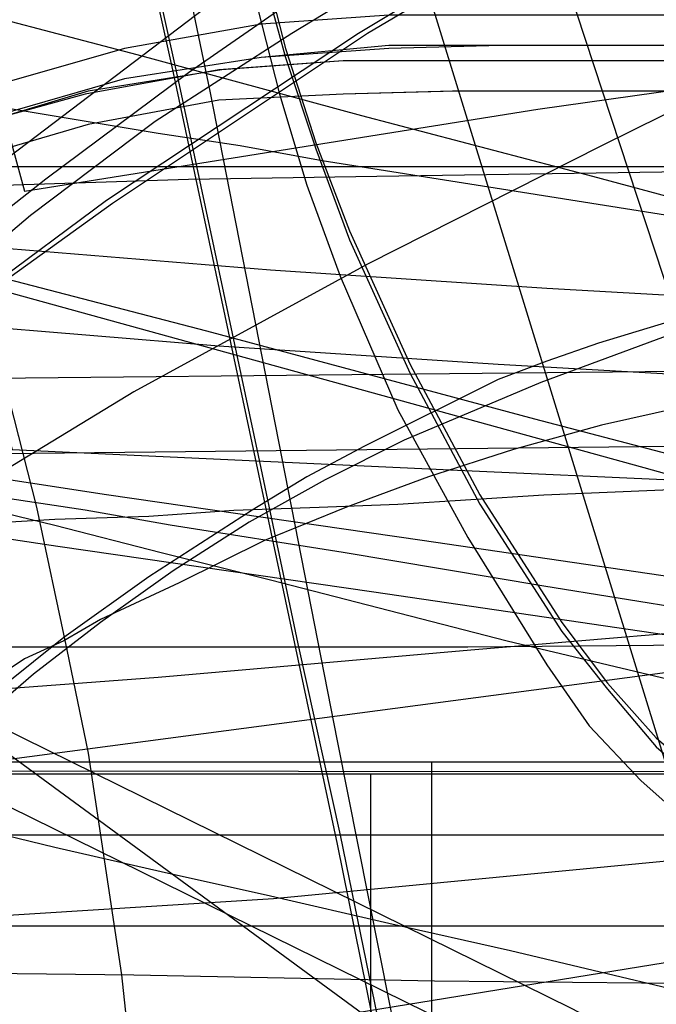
# Model space of a CAD drawing. Header units: millimetres. Extents: x 0 to 1298, y -1 to 755.
# Tile 136 of 169: x 23 to 44, y 62 to 95. Entities that reach past the tile are written whole.
import ezdxf

# ---------------------------------------------------------------- set-up
doc = ezdxf.new("R2010")
doc.units = ezdxf.units.MM
doc.layers.add('1', color=7, linetype='Continuous')

# ---------------------------------------------------------------- blocks, each defined once
blk = doc.blocks.new('PART004')
at = {"layer": '1'}
blk.add_lwpolyline([(201.2, 0), (201.2, 68), (0, 68), (0, 0)], close=True, dxfattribs=at)
blk = doc.blocks.new('PART005')
at = {"layer": '1'}
blk.add_lwpolyline([(30.6, 100.1), (32.2, 93.9), (33.2, 90.8), (34.3, 87.9), (36.3, 83.5), (38.6, 79.2), (41.3, 75), (42.8, 73), (44.4, 71.2), (47.3, 68.7), (50.4, 66.4), (55.3, 62.9), (60.3, 59.6), (64.1, 57.5), (68.1, 55.5), (72.2, 53.7), (76.3, 52), (86.5, 48.2), (96.9, 44.6), (109.5, 40.7)], dxfattribs=at)
blk = doc.blocks.new('PART011')
at = {"layer": '1'}
blk.add_lwpolyline([(195, 0), (195, 90), (0, 90), (0, 0)], close=True, dxfattribs=at)
blk = doc.blocks.new('PART014')
at = {"layer": '1'}
blk.add_lwpolyline([(0, 0), (697.5, 0), (697.5, 65), (0, 65)], close=True, dxfattribs=at)
blk = doc.blocks.new('PART016')
at = {"layer": '1'}
blk.add_lwpolyline([(37, 97.2), (32.4, 94.4), (27.9, 91.5), (23.8, 88.4), (19.9, 85.1), (17.1, 82.5), (14.5, 79.8), (12, 76.9), (9.8, 73.8), (8, 70.8), (6.4, 67.7), (5, 64.5), (3.8, 61.1)], dxfattribs=at)
blk = doc.blocks.new('PART020')
at = {"layer": '1'}
blk.add_lwpolyline([(14.7, 154.1), (17.4, 142.3), (20.2, 130.3), (22.9, 118.1), (25.7, 105.7), (28.5, 93.1), (33.9, 67.7), (36.2, 56.3), (38.5, 45.1), (40.6, 34.1), (41.7, 28.8), (42.7, 23.7), (43.7, 18.3), (46, 6.8), (46.7, 3.5), (47.3, 0), (85.7, 11.9), (92, 12.9), (98.1, 13.8), (104, 14.7), (109.8, 15.6)], dxfattribs=at)
blk = doc.blocks.new('PART031')
at = {"layer": '1'}
blk.add_lwpolyline([(112.5, 161.4), (0.1, 100.6), (0, 87.6), (103.3, 11.8), (119.4, 0), (120.7, 1.3), (122.2, 2.5), (123.6, 3.5), (125.4, 4.3), (126.1, 6.6), (127.3, 9.7), (128.5, 12.4), (129.8, 15.1), (131.1, 17.6), (132.5, 20.1), (134.8, 23.4), (137.2, 26.6), (140.8, 31), (144.5, 35), (148.4, 38.8), (152.5, 42.2), (156.8, 45.4), (160.6, 48.2), (164.6, 51)], dxfattribs=at)
blk = doc.blocks.new('PART032')
at = {"layer": '1'}
blk.add_lwpolyline([(0, 269.9), (0.6, 77.2), (5.4, 77.4), (9.8, 77.6), (13.9, 77.8), (17.7, 78), (21.3, 78.2), (24.6, 78.4), (27.7, 78.5), (30.5, 78.7), (33.3, 78.8), (35.9, 78.9), (40.7, 79.2), (45.4, 79.4), (50, 79.6), (54.8, 79.8), (59.7, 80), (64.8, 80.2), (70.1, 80.5), (75.6, 80.7), (81.2, 81), (92.7, 81.4), (104.8, 82), (117.2, 82.5)], dxfattribs=at)
blk = doc.blocks.new('PART034')
at = {"layer": '1'}
blk.add_lwpolyline([(35, 0), (172, 0), (172, 70), (15.2, 70), (0, 51), (0, 44), (16.8, 23), (35, 23)], close=True, dxfattribs=at)
blk = doc.blocks.new('PART035')
at = {"layer": '1'}
blk.add_lwpolyline([(74.2, 72.6), (64.6, 73.8), (59.1, 74.5), (48.3, 76), (36.7, 77.7), (26.3, 79.2), (4.2, 82.6), (0, 0.2), (22.2, 3.4), (33.8, 4.9), (45.8, 6.4), (57.6, 7.6), (58.9, 7.7), (61.9, 7.9), (62.5, 8), (66.4, 8.2), (68, 8.4), (78.7, 8.9)], dxfattribs=at)
blk = doc.blocks.new('PART038')
at = {"layer": '1'}
blk.add_lwpolyline([(9.9, 148.5), (11.6, 138.3), (13.6, 128.2), (16.4, 116.2), (19.4, 104.6), (23.6, 89.2), (40.5, 91.9), (47.6, 92.9), (54.9, 93.9), (67.5, 95.2), (80, 95.8), (92.6, 95.5), (102.4, 94.5), (112.2, 92.8), (121.9, 90.4), (126.6, 89), (131.2, 87.3), (140.2, 83.5), (148.7, 78.8), (154, 75.1), (159.2, 71), (164, 66.5)], dxfattribs=at)
blk = doc.blocks.new('PART043')
at = {"layer": '1'}
blk.add_lwpolyline([(172, 70), (35, 70), (35, 47), (16.8, 47), (0, 26), (0, 18.9), (15.2, 0), (172, 0)], close=True, dxfattribs=at)
blk = doc.blocks.new('PART045')
at = {"layer": '1'}
blk.add_lwpolyline([(245.1, 93.5), (34.1, 93.5), (30.1, 93.2), (25.7, 92.5), (21.7, 91.3), (17.4, 89.8), (13.4, 87.5), (9.7, 84.8), (7.9, 83), (6.2, 81), (4.8, 78.7), (3.5, 76.4), (2.5, 74.1), (1.5, 71.5), (0.8, 68.8), (0.3, 66.3), (0.2, 64.5), (0, 61.7), (0, 16), (0, 0), (279.2, 0)], dxfattribs=at)
blk = doc.blocks.new('PART046')
at = {"layer": '1'}
blk.add_lwpolyline([(246.7, 95), (35.6, 95), (31.4, 94.7), (26.9, 93.9), (22.7, 92.7), (18.3, 91.2), (14.1, 88.8), (10.2, 86), (8.2, 84), (6.5, 81.9), (5, 79.4), (3.7, 77.1), (2.6, 74.7), (1.5, 71.9), (0.9, 69.2), (0.4, 66.5), (0.2, 64.8), (0, 61.7), (0, 16), (0, 0), (282.2, 0)], dxfattribs=at)
blk = doc.blocks.new('PART047')
at = {"layer": '1'}
blk.add_lwpolyline([(246.7, 95), (35.6, 95), (31.4, 94.7), (26.9, 93.9), (22.7, 92.7), (18.3, 91.1), (14.1, 88.8), (10.2, 86), (8.2, 84), (6.5, 81.9), (5, 79.4), (3.7, 77.1), (2.6, 74.7), (1.5, 71.9), (0.9, 69.2), (0.4, 66.4), (0.2, 64.8), (0, 61.7), (0, 16), (0, 0), (282.2, 0)], dxfattribs=at)
blk = doc.blocks.new('PART048')
at = {"layer": '1'}
blk.add_lwpolyline([(72.6, 70.9), (69.2, 71.3), (63.1, 72.1), (57.5, 72.7), (46.7, 74.3), (35.1, 76), (24.7, 77.5), (4.1, 80.6), (0, 0.2), (20.3, 3.1), (31.9, 4.6), (44, 6.1), (55.9, 7.4), (58.6, 7.6), (60.2, 7.7), (62.4, 7.8), (63.8, 7.9), (65.4, 8), (66.5, 8.1), (76.8, 8.6)], dxfattribs=at)
blk = doc.blocks.new('PART049')
at = {"layer": '1'}
blk.add_lwpolyline([(245, 93.5), (34.1, 93.5), (30, 93.2), (25.6, 92.4), (21.6, 91.3), (17.3, 89.8), (13.3, 87.5), (9.6, 84.8), (7.8, 82.9), (6.2, 81), (4.7, 78.6), (3.4, 76.3), (2.4, 74.1), (1.4, 71.4), (0.7, 68.8), (0.3, 66.2), (0.1, 64.4), (0, 61.7), (0, 16), (0, 0), (279.1, 0)], dxfattribs=at)
blk = doc.blocks.new('PART052')
at = {"layer": '1'}
blk.add_lwpolyline([(0, 0), (570, 0), (570, 65), (0, 65)], close=True, dxfattribs=at)
blk = doc.blocks.new('PART053')
at = {"layer": '1'}
blk.add_lwpolyline([(201.2, 0), (201.2, 68), (0, 68), (0, 0)], close=True, dxfattribs=at)
blk = doc.blocks.new('PART067')
at = {"layer": '1'}
blk.add_lwpolyline([(51.7, 95.2), (42.6, 90.7), (34.9, 86.8), (27.2, 82.6), (21.3, 79), (15.6, 75), (12.5, 72.5), (9.6, 69.6), (7.3, 66.9), (5.4, 64), (3.7, 60.9)], dxfattribs=at)
blk = doc.blocks.new('PART068')
at = {"layer": '1'}
blk.add_lwpolyline([(70.8, 84.9), (67.7, 84.8), (64.7, 84.7), (59.1, 84.2), (53.5, 83.5), (48.1, 82.6), (45.3, 82.1), (42.6, 81.5), (39.7, 80.7), (36.9, 79.8), (34.2, 78.8), (31.5, 77.7), (28.7, 76.3), (26.1, 75.1), (24.9, 74.4), (23.6, 73.8), (21.2, 72.2), (19.7, 71.1), (18.3, 69.9), (16.8, 68.6), (14, 66), (12.7, 64.6), (10.3, 61.6)], dxfattribs=at)
blk = doc.blocks.new('PART072')
at = {"layer": '1'}
blk.add_lwpolyline([(6.4, 144.8), (7.7, 138.7), (9.1, 132.6), (10.7, 126.2), (13.7, 115.5), (17.6, 102.1), (18.7, 98.6), (19.7, 94.9), (21.4, 89.1), (22.8, 83.5), (24, 78.8), (25, 74.1), (25.7, 70.7), (26.8, 63.4), (27.2, 59.6), (27.4, 56), (27.6, 51.2), (27.7, 47.4), (27.7, 43.7), (27.9, 26.7), (96.5, 0), (149.2, 82.2)], dxfattribs=at)
blk = doc.blocks.new('PART076')
at = {"layer": '1'}
blk.add_lwpolyline([(33.4, 227), (30.4, 214.9), (27.3, 202.5), (24.3, 190), (21.2, 177.6), (18.1, 165.3), (15.2, 153.3), (13.3, 145.9), (11.5, 138.6), (9.7, 131.4), (7.9, 124), (6, 116.5), (4.1, 108.7), (0, 92.1), (21.9, 86.2), (44, 80.1), (65.5, 74.1), (87.1, 68.3), (99.6, 65.2), (112.2, 62.2), (137.2, 56.2), (160.3, 50.3), (171.9, 47.2)], dxfattribs=at)
blk = doc.blocks.new('PART087')
at = {"layer": '1'}
blk.add_lwpolyline([(7.6, 151.7), (9.3, 140.2), (10.7, 131.3), (12.4, 122.3), (14.3, 113.4), (16.9, 102.8), (19.7, 92.7), (23.2, 80.7), (38.1, 80), (44.9, 79.7), (50.9, 79.4), (61.4, 78.7), (71.7, 77.8), (82.1, 76.8), (91.4, 75.5), (100.6, 73.9), (109.8, 71.8)], dxfattribs=at)
blk = doc.blocks.new('PART090')
at = {"layer": '1'}
blk.add_lwpolyline([(140, 84.8), (131.5, 84.1), (122.3, 83.5), (113.6, 83), (103.4, 82.4), (93.5, 81.9), (73.8, 81.5), (54.8, 80.9), (0, 80.3), (39, 61.1), (45.7, 57.6), (52.6, 53.8), (59.3, 49.9), (66.2, 45.7), (72.7, 41.8), (78.8, 37.7), (85.6, 33.3), (93.9, 27.5), (102.8, 20.7), (106.3, 18), (110.1, 14.9), (114.9, 10.9), (128, 0), (161.5, 86.7)], close=True, dxfattribs=at)
blk = doc.blocks.new('PART092')
at = {"layer": '1'}
blk.add_lwpolyline([(35, 47), (16.8, 47), (0, 26), (0, 19), (15.2, 0), (172, 0.1), (172, 70.1), (35, 70)], close=True, dxfattribs=at)
blk = doc.blocks.new('PART093')
at = {"layer": '1'}
blk.add_lwpolyline([(33.5, 0), (46.6, 10.9), (51.4, 14.8), (55.2, 18), (58.7, 20.7), (67.6, 27.5), (75.9, 33.3), (82.7, 37.7), (88.8, 41.8), (95.3, 45.7), (102.2, 49.9), (108.9, 53.8), (115.8, 57.6), (122.5, 61.1), (161.5, 80.3), (106.7, 80.9), (87.7, 81.5), (68, 81.9), (58.1, 82.4), (47.9, 83), (39.2, 83.5), (30, 84.1), (21.5, 84.8), (0, 86.7)], close=True, dxfattribs=at)
blk = doc.blocks.new('PART095')
at = {"layer": '1'}
blk.add_lwpolyline([(172, 0), (172, 70), (15.2, 70.1), (0, 51.1), (0, 44.1), (16.8, 23.1), (35, 23.1), (35, 0.1)], close=True, dxfattribs=at)
blk = doc.blocks.new('PART096')
at = {"layer": '1'}
blk.add_lwpolyline([(0, 222), (47.5, 77.7), (56.6, 79.1), (58.5, 79.4), (59, 79.5), (60, 79.6), (72.8, 81.2), (85.6, 82.3), (98.3, 82.8), (112.6, 82.7), (126.9, 81.9), (141.2, 80.3), (150.6, 78.7), (159.8, 76.7), (164.4, 75.5)], dxfattribs=at)
blk = doc.blocks.new('PART103')
at = {"layer": '1'}
blk.add_lwpolyline([(143.3, 87.3), (134.7, 86.5), (125.6, 85.9), (116.9, 85.4), (106.7, 84.9), (96.8, 84.4), (77.1, 83.9), (58, 83.4), (0, 82.8), (41.6, 62.3), (48.3, 58.8), (55.1, 55), (68.7, 47), (75.2, 43), (81.5, 38.8), (88.1, 34.5), (92, 31.7), (96.3, 28.7), (104.1, 22.8), (108.7, 19.3), (113, 15.7), (116.9, 12.5), (131.9, 0), (166.5, 89.3)], close=True, dxfattribs=at)
blk = doc.blocks.new('PART104')
at = {"layer": '1'}
blk.add_lwpolyline([(108.4, 83.4), (89.4, 84), (69.6, 84.4), (59.7, 84.9), (49.5, 85.5), (40.8, 86), (31.7, 86.6), (23.1, 87.3), (0, 89.3), (34.5, 0), (49.5, 12.5), (53.4, 15.7), (57.8, 19.3), (62.3, 22.8), (70.1, 28.7), (74.4, 31.8), (78.3, 34.5), (84.9, 38.8), (91.2, 43), (97.8, 47), (104.5, 51.1), (111.3, 55)], dxfattribs=at)
blk = doc.blocks.new('PART109')
at = {"layer": '1'}
blk.add_lwpolyline([(0, 0), (675, 0), (675, 65), (0, 65)], close=True, dxfattribs=at)
blk = doc.blocks.new('PART111')
at = {"layer": '1'}
blk.add_lwpolyline([(30.4, 98.7), (32, 92.4), (32.9, 89.4), (34, 86.4), (35.9, 82), (38.2, 77.8), (40.8, 73.6), (42.2, 71.6), (43.9, 69.8), (46.7, 67.3), (49.8, 65), (54.6, 61.5), (59.5, 58.2), (63.3, 56), (67.2, 54.1), (71.2, 52.3), (75.3, 50.6), (85.1, 46.8), (94.9, 43.4), (106.9, 39.5)], dxfattribs=at)
blk = doc.blocks.new('PART113')
at = {"layer": '1'}
blk.add_lwpolyline([(16.2, 148.1), (24.6, 111.1), (28.7, 92.7), (31.3, 80.5), (32.6, 74.3), (34, 68), (35.8, 59.2), (37.6, 50.1), (41.2, 32.1), (42.9, 23.4), (44.5, 15), (45.3, 11), (46, 7.2), (46.7, 3.5), (47.4, 0), (85.9, 11.9), (91.4, 12.8), (97.2, 13.7), (108.9, 15.5)], dxfattribs=at)
blk = doc.blocks.new('PART116')
at = {"layer": '1'}
blk.add_lwpolyline([(71.1, 89.7), (65.7, 89), (60.3, 88.2), (56.5, 87.5), (52.7, 86.7), (48.9, 85.7), (45.2, 84.6), (40.6, 82.9), (36.1, 81), (33.5, 79.7), (31, 78.3), (28.5, 76.7), (26.1, 75), (23.9, 73.3), (21.7, 71.4), (19.6, 69.5), (17.6, 67.5), (15.2, 65), (12.8, 62.3)], dxfattribs=at)
blk = doc.blocks.new('PART117')
at = {"layer": '1'}
blk.add_lwpolyline([(31.6, 96.8), (22.8, 90.1), (19.1, 87), (15.6, 83.6), (13.1, 81), (10.7, 78.2), (8.6, 75.3), (6.7, 72.2), (5.1, 69.2), (3.8, 66.2), (2.7, 63), (1.8, 59.7)], dxfattribs=at)
blk = doc.blocks.new('PART121')
at = {"layer": '1'}
blk.add_lwpolyline([(0.7, 290.6), (0, 63.8), (4.2, 63.7), (8.5, 63.7), (17.6, 63.5), (27.2, 63.4), (37.1, 63.2), (78, 62.8), (87, 62.7), (95.8, 62.7), (113.3, 62.5), (139.2, 61.8), (165.3, 60.9), (225, 59.1), (279.1, 57.7)], dxfattribs=at)
blk = doc.blocks.new('PART128')
at = {"layer": '1'}
blk.add_lwpolyline([(0, 326.5), (1.4, 88.9), (6.3, 89.1), (11.6, 89.2), (17.1, 89.3), (22.9, 89.4), (29, 89.6), (35.2, 89.7), (48.2, 89.9), (61.6, 90), (75.2, 90.1), (88.6, 90.1), (101.8, 90), (114.2, 89.8), (126.5, 89.6), (139, 89.5), (156.7, 89.1), (174.3, 88.6), (190.2, 88.3), (206.1, 88.1), (237.2, 87.4), (263, 86.7)], dxfattribs=at)
blk = doc.blocks.new('PART130')
at = {"layer": '1'}
blk.add_lwpolyline([(43.7, 99.6), (34.9, 94.4), (26.5, 88.8), (22.6, 86), (18.8, 82.9), (16.1, 80.5), (13.5, 77.8), (11.2, 75.1), (9.1, 72.2), (7.3, 69.3), (5.8, 66.3), (4.4, 63.2), (3.3, 60.1)], dxfattribs=at)
blk = doc.blocks.new('PART131')
at = {"layer": '1'}
blk.add_lwpolyline([(0, 0), (583.1, 0), (583.1, 65), (0, 65)], close=True, dxfattribs=at)
blk = doc.blocks.new('PART143')
at = {"layer": '1'}
blk.add_lwpolyline([(0.9, 222.9), (2, 204), (3.4, 184.8), (5.2, 165.9), (9.9, 128.2), (13.2, 107.2), (16.7, 86.3), (21.3, 60), (44.7, 63.8), (58.6, 65.8), (72.2, 67.6), (79, 68.4), (85.9, 69), (99.7, 69.9), (113.6, 70.1), (125.5, 69.7), (137.2, 68.6), (142.9, 67.8), (148.6, 66.7), (154.2, 65.3), (156.8, 64.6), (159.4, 63.7), (164.7, 61.8)], dxfattribs=at)
blk = doc.blocks.new('PART144')
at = {"layer": '1'}
blk.add_lwpolyline([(174, 70.4), (37, 70.4), (37, 48.2), (17.5, 48.2), (0, 26.1), (0, 19.1), (0.9, 18), (15.1, 0), (174, 0), (174, 18)], close=True, dxfattribs=at)
blk = doc.blocks.new('PART145')
at = {"layer": '1'}
blk.add_lwpolyline([(231.3, 92.5), (37.7, 92.5), (34.1, 92.4), (30, 92.2), (25.7, 91.4), (21.6, 90.2), (17.3, 88.7), (13.3, 86.5), (9.6, 83.8), (7.8, 81.9), (6.2, 80), (4.7, 77.6), (3.5, 75.3), (2.4, 73), (1.4, 70.4), (0.8, 67.8), (0.3, 65.2), (0.1, 63), (0, 60.7), (0, 15), (0, 0), (269, 0)], dxfattribs=at)
blk = doc.blocks.new('PART146')
at = {"layer": '1'}
blk.add_lwpolyline([(14.4, 220.5), (0.1, 215.2), (52.3, 45.7), (62, 48.2), (93, 56.2), (108.6, 59.9), (124.4, 63.3), (140.3, 66.2), (156.6, 68.5), (166.3, 69.5)], dxfattribs=at)
blk = doc.blocks.new('PART147')
at = {"layer": '1'}
blk.add_lwpolyline([(78.4, 77.8), (3.5, 67.9), (2.7, 52.5), (0, 0), (11, 3.5), (13.6, 4.3), (18.2, 5.6), (22.7, 6.8), (23.6, 7), (24.2, 7.1), (27.2, 7.9), (33.1, 9.2), (39.2, 10.3), (45.8, 11.3), (52.4, 12.1), (58.9, 12.8), (60.1, 12.9), (62.5, 13.2), (63.6, 13.3), (65.4, 13.4), (65.9, 13.4), (73.6, 13.8)], dxfattribs=at)
blk = doc.blocks.new('PART152')
at = {"layer": '1'}
blk.add_lwpolyline([(0, 51.3), (0, 44.3), (17.6, 22.2), (37, 22.2), (37, 0), (174, 0), (174, 70.4), (15.2, 70.4), (0.9, 52.4)], close=True, dxfattribs=at)
blk = doc.blocks.new('PART153')
at = {"layer": '1'}
blk.add_lwpolyline([(70.7, 84.3), (69, 84.5), (66.7, 84.8), (57, 86.4), (51.6, 87.3), (45.4, 88.3), (39.1, 89.3), (33.4, 90.2), (30.7, 90.7), (28, 91.1), (23.2, 91.9), (21.1, 92.3), (18.9, 92.7), (4.9, 94.8), (0, 0)], dxfattribs=at)
blk = doc.blocks.new('PART155')
at = {"layer": '1'}
blk.add_lwpolyline([(117.3, 77.3), (105.9, 75.4), (99.2, 74.3), (98.1, 74.2), (97, 74), (89.8, 72.8), (80.6, 71.6), (71.9, 70.3), (63.8, 69.2), (55.5, 68.2), (47.5, 67.4), (31.8, 65.9), (0, 63.9), (107.2, 4.1)], dxfattribs=at)
blk = doc.blocks.new('PART158')
at = {"layer": '1'}
blk.add_lwpolyline([(245.1, 92.9), (240.7, 93.6), (236.5, 94), (35.6, 94), (31.4, 93.6), (26.9, 92.9), (22.7, 91.7), (18.2, 90.1), (14, 87.7), (10.2, 84.9), (8.2, 82.9), (6.5, 80.8), (4.9, 78.4), (2.5, 73.6), (1.5, 70.9), (0.8, 68.1), (0.3, 65.4), (0.1, 62.8), (0, 60.7), (0, 15), (0, 0), (272, 0)], dxfattribs=at)
blk = doc.blocks.new('PART159')
at = {"layer": '1'}
blk.add_lwpolyline([(231.3, 92.5), (37.8, 92.5), (34.1, 92.4), (30, 92.2), (25.7, 91.4), (21.6, 90.2), (17.4, 88.7), (13.3, 86.5), (9.7, 83.8), (7.8, 81.9), (6.2, 80), (4.7, 77.6), (3.5, 75.3), (2.4, 73), (1.4, 70.4), (0.8, 67.8), (0.3, 65.2), (0.2, 63), (0, 60.7), (0, 15), (0, 0), (269, 0)], dxfattribs=at)
blk = doc.blocks.new('PART160')
at = {"layer": '1'}
blk.add_lwpolyline([(245.1, 92.9), (240.7, 93.6), (236.5, 93.9), (232.8, 94), (39.3, 94), (35.6, 93.9), (31.4, 93.6), (26.9, 92.9), (22.7, 91.7), (18.2, 90.1), (14, 87.7), (10.2, 84.9), (8.2, 82.9), (6.5, 80.8), (4.9, 78.4), (2.5, 73.6), (1.5, 70.8), (0.8, 68.1), (0.3, 65.4), (0.1, 62.8), (0, 60.7), (0, 15), (0, 0), (272, 0)], dxfattribs=at)
blk = doc.blocks.new('PART161')
at = {"layer": '1'}
blk.add_lwpolyline([(70.9, 71.6), (61.6, 72.9), (54.5, 74), (53.3, 74.2), (52.2, 74.4), (45.6, 75.4), (40.7, 76.2), (34.1, 77.3), (28.4, 78.2), (25.6, 78.7), (22.9, 79.1), (20.5, 79.6), (18, 80), (16.1, 80.3), (13.9, 80.7), (11.9, 81), (3.3, 82.3), (1.4, 45.4)], dxfattribs=at)
blk = doc.blocks.new('PART165')
at = {"layer": '1'}
blk.add_lwpolyline([(112.6, 161.4), (0.2, 100.6), (0, 87.6), (103.3, 11.8), (119.4, 0), (120.7, 1.3), (122.2, 2.5), (123.7, 3.5), (125.4, 4.3), (126.2, 6.6), (127.3, 9.7), (128.5, 12.4), (129.8, 15.1), (131.1, 17.6), (132.5, 20.1), (134.8, 23.4), (137.2, 26.6), (140.9, 31), (144.5, 35), (148.4, 38.8), (152.6, 42.2), (156.9, 45.4), (160.7, 48.2), (164.6, 51)], dxfattribs=at)
blk = doc.blocks.new('PART167')
at = {"layer": '1'}
blk.add_lwpolyline([(21.3, 79), (24.6, 78.2), (28.1, 77.3), (31.7, 76.4), (39.5, 74.4), (47.9, 72.4)], dxfattribs=at)
blk = doc.blocks.new('PART170')
at = {"layer": '1'}
blk.add_lwpolyline([(21.3, 68.4), (24.6, 67.6), (28.1, 66.8), (31.7, 66), (35.6, 65.1), (39.6, 64.2), (48, 62.2)], dxfattribs=at)
blk = doc.blocks.new('PART171')
at = {"layer": '1'}
blk.add_lwpolyline([(112.6, 161.4), (0.1, 100.6), (0, 87.6), (103.3, 11.8), (119.4, 0)], dxfattribs=at)
blk = doc.blocks.new('PART179')
at = {"layer": '1'}
blk.add_lwpolyline([(11.4, 146.1), (8.3, 133.8), (6.8, 127.8), (5.4, 122.1), (3.9, 116.5), (3.2, 113.4), (2.6, 111.1), (1.3, 105.9), (0, 101), (6.5, 99.3), (13.2, 97.5), (20.1, 95.6), (27.3, 93.7), (34.7, 91.7), (42.3, 89.7), (50.1, 87.6), (57.9, 85.6), (73.9, 81.4), (77.1, 80.5), (90.1, 77.2), (106.3, 73.1), (122.3, 69.2)], dxfattribs=at)
blk = doc.blocks.new('PART183')
at = {"layer": '1'}
blk.add_lwpolyline([(0, 0), (707.5, 0), (707.5, 65), (0, 65)], close=True, dxfattribs=at)
blk = doc.blocks.new('PART184')
at = {"layer": '1'}
blk.add_lwpolyline([(0, 308.4), (0, 74), (3.8, 74), (7.4, 74.1), (14.3, 74.1), (20.7, 74.2), (38.2, 74.2), (49.2, 74.3), (76.7, 74.3), (91.1, 74.2), (105.8, 74.2), (135.8, 74), (166, 73.9), (185.4, 73.8), (204.5, 73.7), (223.5, 73.7), (279.8, 73.4)], dxfattribs=at)
blk = doc.blocks.new('PART185')
at = {"layer": '1'}
blk.add_lwpolyline([(30.5, 99.8), (32.2, 93.6), (33.2, 90.6), (34.3, 87.6), (36.3, 83.2), (38.6, 78.9), (41.3, 74.7), (42.8, 72.8), (44.4, 70.9), (47.3, 68.4), (50.4, 66.1), (55.3, 62.6), (60.2, 59.4), (64, 57.2), (67.8, 55.3), (71.7, 53.6), (75.7, 51.9), (86.2, 48), (96.8, 44.4), (109.7, 40.4)], dxfattribs=at)
blk = doc.blocks.new('PART195')
at = {"layer": '1'}
blk.add_lwpolyline([(18.4, 146.3), (20.7, 135.6), (25.2, 114.1), (29.7, 92.5), (33.9, 71.1), (36.3, 59), (38.5, 47.2), (40.6, 35.8), (41.7, 30.2), (42.7, 24.9), (43.7, 19.2), (44.8, 13.4), (45.4, 10.4), (46, 7.1), (46.7, 3.7), (47.3, 0), (85.7, 11.9), (91.8, 12.9), (97.7, 13.8), (103.4, 14.7), (109, 15.5)], dxfattribs=at)
blk = doc.blocks.new('PART196')
at = {"layer": '1'}
blk.add_lwpolyline([(201.2, 0), (201.2, 68), (0, 68), (0, 0)], close=True, dxfattribs=at)
blk = doc.blocks.new('PART197')
at = {"layer": '1'}
blk.add_lwpolyline([(33.9, 96.5), (29, 93.1), (24.3, 89.6), (20.5, 86.6), (16.8, 83.4), (14.3, 80.8), (11.8, 78.1), (9.6, 75.2), (7.6, 72.2), (6, 69.3), (4.5, 66.2), (3.4, 63.1), (2.4, 59.9)], dxfattribs=at)
blk = doc.blocks.new('PART203')
at = {"layer": '1'}
blk.add_lwpolyline([(0, 0), (540, 0), (540, 65), (0, 65)], close=True, dxfattribs=at)
blk = doc.blocks.new('PART213')
at = {"layer": '1'}
blk.add_lwpolyline([(43.1, 99.5), (34.6, 94.4), (26.3, 88.9), (22.4, 86), (18.7, 82.9), (16, 80.5), (13.4, 77.9), (11.1, 75.1), (9, 72.2), (7.2, 69.3), (5.7, 66.3), (4.4, 63.2), (3.2, 60)], dxfattribs=at)
blk = doc.blocks.new('PART214')
at = {"layer": '1'}
blk.add_lwpolyline([(71.8, 90.1), (68.4, 89.6), (64.7, 89.1), (60.9, 88.4), (56.9, 87.8), (53, 87), (49.4, 86.2), (45.8, 85.2), (42.5, 84.2), (40.8, 83.6), (39.2, 83), (34.8, 80.8), (32.9, 79.8), (31.1, 78.7), (27.7, 76.5), (24.9, 74.5), (22.9, 72.9), (21, 71.3), (17.9, 68.3), (15.7, 65.8), (13.6, 63.4), (10.4, 59.5)], dxfattribs=at)
blk = doc.blocks.new('PART223')
at = {"layer": '1'}
blk.add_lwpolyline([(0.2, 219.2), (0.1, 214.2), (0.1, 104.1), (0, 98.2), (0, 71.1), (3.9, 71.3), (7.6, 71.6), (14.7, 72.2), (21.4, 72.7), (28, 73.2), (38.3, 74.1), (49, 75), (59.7, 76), (70.6, 77), (101, 79.6), (131.1, 82.1), (161, 84.7), (191, 87.6), (201, 88.6), (211.1, 89.5), (221.1, 90.3), (231.2, 90.8), (243.8, 91), (255.7, 90.7)], dxfattribs=at)
blk = doc.blocks.new('PART225')
at = {"layer": '1'}
blk.add_lwpolyline([(34.3, 256), (0, 92.5), (4.5, 91.3), (14.1, 88.7), (19.2, 87.3), (29.6, 84.6), (40.4, 81.7), (51.5, 78.8), (73.9, 73.2), (85, 70.5), (95.4, 68), (105.7, 65.6), (125.9, 60.9), (150.4, 54.9), (167, 50.7), (175, 48.7), (199.7, 42.6), (224.5, 36.7), (241.3, 33), (258.1, 29.5)], dxfattribs=at)

msp = doc.modelspace()

# ---------------------------------------------------------------- block references
for name in ['PART146', 'PART096', 'PART038', 'PART143', 'PART087', 'PART072', 'PART128', 'PART184', 'PART121', 'PART185', 'PART111', 'PART005', 'PART032', 'PART195', 'PART223', 'PART113', 'PART020', 'PART179', 'PART225', 'PART167', 'PART076', 'PART117', 'PART197', 'PART016', 'PART067', 'PART213', 'PART130', 'PART170', 'PART031', 'PART165', 'PART171', 'PART214', 'PART116', 'PART068', 'PART046', 'PART047', 'PART153', 'PART158', 'PART160', 'PART045', 'PART049', 'PART145', 'PART159', 'PART011', 'PART103', 'PART104', 'PART090', 'PART093', 'PART035', 'PART161', 'PART155', 'PART048', 'PART147', 'PART144', 'PART152', 'PART092', 'PART095', 'PART034', 'PART043', 'PART004', 'PART053', 'PART196', 'PART014', 'PART052', 'PART109', 'PART131', 'PART183', 'PART203']:
    msp.add_blockref(name, (0, 0))

doc.saveas('drawing.dxf')
